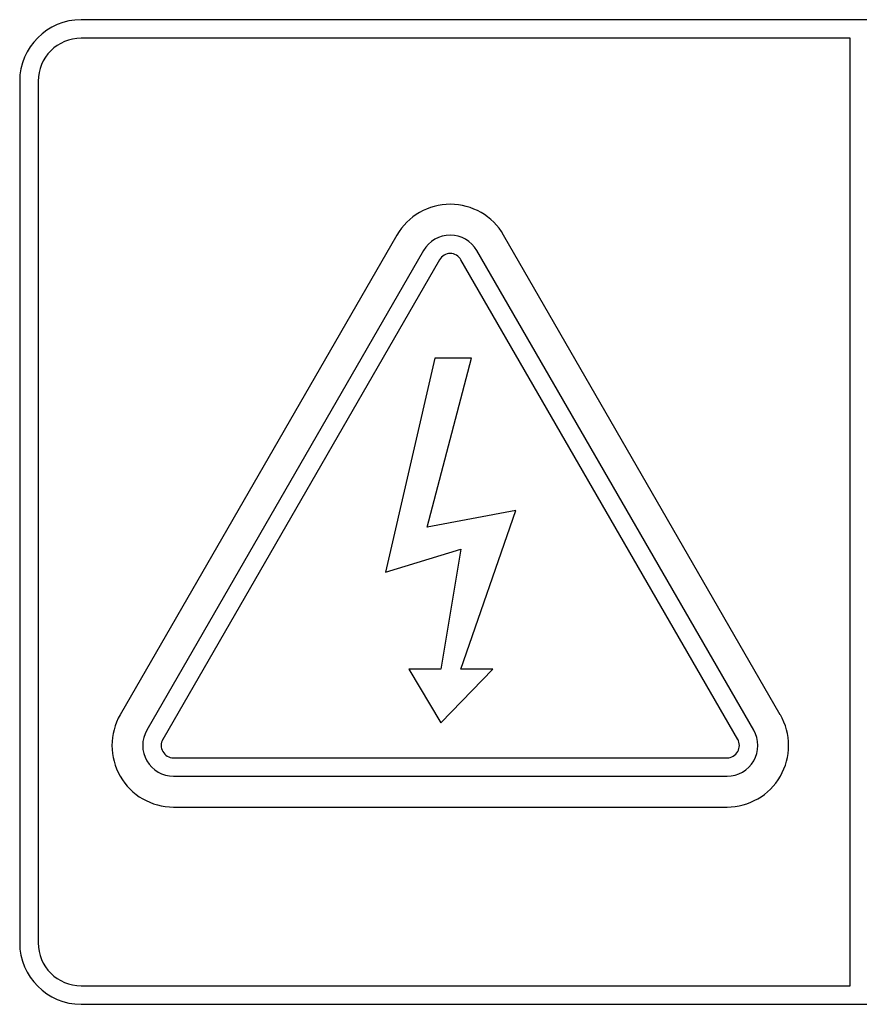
# Paper-space layout 'Blatt3' of a CAD drawing. Header units: millimetres. Extents: x 5 to 418, y 2 to 292.
# Tile 22 of 82: x 101.13 to 103.4, y 169.43 to 172.09. Entities that reach past the tile are written whole.
import ezdxf

# ---------------------------------------------------------------- set-up
doc = ezdxf.new("R2010")
doc.units = ezdxf.units.MM

psp = doc.layouts.new('Blatt3')

# ---------------------------------------------------------------- linework, layer by layer
at = {"color": 7, "linetype": 'Continuous', "lineweight": 25}
for p, q in [((109.6277, 172.0933), (101.2944, 172.0933)), ((103.3777, 172.0433), (101.2944, 172.0433)), ((103.3777, 169.4766), (103.3777, 172.0433)), ((101.1277, 171.9266), (101.1277, 169.5933)), ((101.1777, 171.9266), (101.1777, 169.5933)), ((102.15, 171.5099), (101.4, 170.2109)), ((103.1887, 170.2109), (102.4387, 171.5099)), ((102.2222, 171.4683), (101.4722, 170.1692)), ((103.1166, 170.1692), (102.3666, 171.4683)), ((102.2655, 171.4433), (101.5155, 170.1442)), ((103.0733, 170.1442), (102.3233, 171.4433)), ((102.2527, 171.1766), (102.1191, 170.5968)), ((102.2317, 170.7193), (102.3519, 171.1766)), ((102.3519, 171.1766), (102.2527, 171.1766)), ((102.4717, 170.7643), (102.2317, 170.7193)), ((102.3233, 170.3342), (102.4717, 170.7643)), ((102.1191, 170.5968), (102.3233, 170.6593)), ((102.3233, 170.6593), (102.2686, 170.3342)), ((102.2686, 170.3342), (102.1825, 170.3342)), ((102.1825, 170.3342), (102.2686, 170.1891)), ((102.2686, 170.1891), (102.4094, 170.3342)), ((102.4094, 170.3342), (102.3233, 170.3342)), ((101.5444, 170.0942), (103.0444, 170.0942)), ((101.5444, 170.0442), (103.0444, 170.0442)), ((101.5444, 169.9609), (103.0444, 169.9609)), ((101.2944, 169.4766), (103.3777, 169.4766)), ((101.2944, 169.4266), (109.6277, 169.4266))]:
    psp.add_line(p, q, dxfattribs=at)
for centre, radius, start, end in [((101.2944, 171.9266), 0.1667, 90, 180), ((101.2944, 171.9266), 0.1167, 90, 180), ((102.2944, 171.4266), 0.1667, 30, 150), ((102.2944, 171.4266), 0.0833, 30, 150), ((102.2944, 171.4266), 0.0333, 30, 150), ((101.5444, 170.1276), 0.1667, 150, 270), ((103.0444, 170.1276), 0.1667, 270, 30), ((101.5444, 170.1276), 0.0833, 150, 270), ((103.0444, 170.1276), 0.0833, 270, 30), ((101.5444, 170.1276), 0.0333, 150, 270), ((103.0444, 170.1276), 0.0333, 270, 30), ((101.2944, 169.5933), 0.1667, 180, 270), ((101.2944, 169.5933), 0.1167, 180, 270)]:
    psp.add_arc(centre, radius, start, end, dxfattribs=at)

doc.saveas('drawing.dxf')
